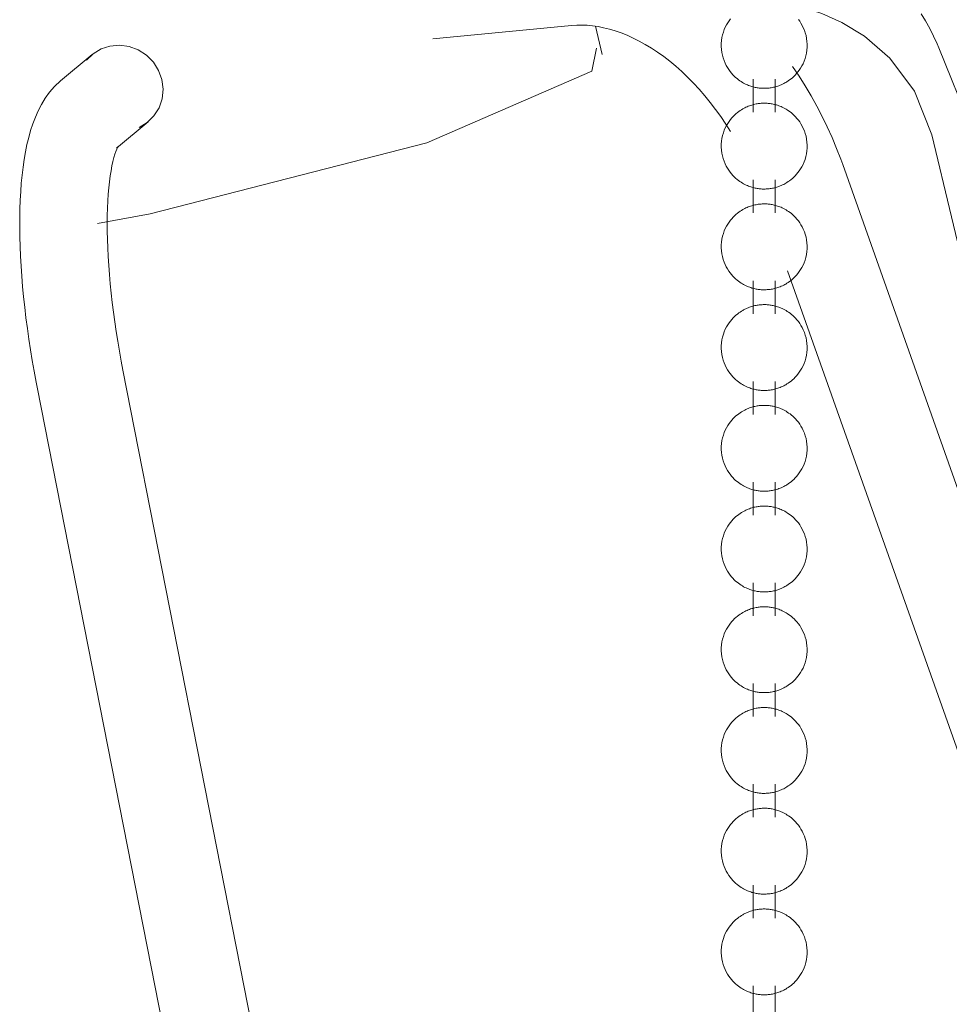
# Model space of a CAD drawing. Header units: millimetres. Extents: x 5724 to 11786, y -2894 to 7544.
# Tile 25 of 46: x 8187 to 8217, y -2737 to -2706. Entities that reach past the tile are written whole.
import ezdxf

# ---------------------------------------------------------------- set-up
doc = ezdxf.new("R2010")
doc.units = ezdxf.units.MM
doc.layers.add('E-LITE-EQPM', color=7, linetype='Continuous', lineweight=20)

# ---------------------------------------------------------------- blocks, each defined once
blk = doc.blocks.new('33711-11 - 33711-11 YAKARTA LED Old gold ceiling fan-533504-00 Isometrico PDF')
at = {"layer": 'E-LITE-EQPM', "color": 251, "lineweight": 9, "true_color": 0x636466}
for p, q in [((2427.488, -2706.181), (2431.929, -2705.758)), ((2432.904, -2706.688), (2432.688, -2705.781)), ((2443.673, -2706.472), (2462.943, -2754.222)), ((2416.587, -2706.687), (2415.574, -2707.529)), ((2437.737, -2707.479), (2437.737, -2708.534)), ((2438.442, -2708.534), (2438.442, -2707.479)), ((2417.363, -2709.682), (2418.377, -2708.84)), ((2450.063, -2736.915), (2443.454, -2709.259)), ((2458.054, -2759.47), (2440.601, -2710.21)), ((2437.737, -2710.703), (2437.737, -2711.758)), ((2438.442, -2711.758), (2438.442, -2710.703)), ((2418.438, -2711.785), (2416.752, -2712.1)), ((2438.836, -2713.612), (2455.415, -2760.406)), ((2437.737, -2713.927), (2437.737, -2714.982)), ((2438.442, -2714.982), (2438.442, -2713.927)), ((2427.654, -2768.096), (2417.572, -2716.795)), ((2437.737, -2717.151), (2437.737, -2718.206)), ((2438.442, -2718.206), (2438.442, -2717.151)), ((2414.825, -2717.335), (2424.906, -2768.636)), ((2437.737, -2720.375), (2437.737, -2721.43)), ((2438.442, -2721.43), (2438.442, -2720.375)), ((2437.737, -2723.599), (2437.737, -2724.653)), ((2438.442, -2724.653), (2438.442, -2723.599)), ((2437.737, -2726.822), (2437.737, -2727.877)), ((2438.442, -2727.877), (2438.442, -2726.822)), ((2437.737, -2730.046), (2437.737, -2731.101)), ((2438.442, -2731.101), (2438.442, -2730.046)), ((2437.737, -2733.27), (2437.737, -2734.325)), ((2438.442, -2734.325), (2438.442, -2733.27)), ((2437.737, -2736.494), (2437.737, -2737.549)), ((2438.442, -2737.549), (2438.442, -2736.494))]:
    blk.add_line(p, q, dxfattribs=at)
for points in [[(2443.115, -2705.38, 0), (2443.255, -2705.614, 0), (2443.387, -2705.854, 0), (2443.509, -2706.099, 0), (2443.622, -2706.35, 0), (2443.673, -2706.472, 0)], [(2437.009, -2705.546, 0), (2436.965, -2705.605, 0), (2436.923, -2705.668, 0), (2436.884, -2705.736, 0), (2436.846, -2705.809, 0), (2436.813, -2705.888, 0), (2436.783, -2705.97, 0), (2436.758, -2706.057, 0), (2436.738, -2706.147, 0), (2436.724, -2706.24, 0), (2436.717, -2706.334, 0), (2436.716, -2706.43, 0), (2436.722, -2706.524, 0), (2436.734, -2706.618, 0), (2436.752, -2706.709, 0), (2436.775, -2706.796, 0), (2436.804, -2706.88, 0), (2436.837, -2706.96, 0), (2436.873, -2707.034, 0), (2436.912, -2707.104, 0), (2436.954, -2707.168, 0), (2436.997, -2707.228, 0), (2437.041, -2707.283, 0), (2437.085, -2707.333, 0), (2437.13, -2707.379, 0), (2437.175, -2707.42, 0), (2437.22, -2707.458, 0), (2437.264, -2707.493, 0), (2437.307, -2707.524, 0), (2437.35, -2707.553, 0), (2437.391, -2707.578, 0), (2437.432, -2707.602, 0), (2437.473, -2707.623, 0), (2437.512, -2707.642, 0), (2437.551, -2707.659, 0), (2437.588, -2707.674, 0), (2437.625, -2707.688, 0), (2437.662, -2707.701, 0), (2437.697, -2707.712, 0), (2437.733, -2707.722, 0), (2437.767, -2707.731, 0), (2437.801, -2707.738, 0), (2437.835, -2707.745, 0), (2437.868, -2707.751, 0), (2437.901, -2707.756, 0), (2437.933, -2707.76, 0), (2437.965, -2707.763, 0), (2437.997, -2707.766, 0), (2438.029, -2707.768, 0), (2438.061, -2707.769, 0), (2438.093, -2707.769, 0), (2438.124, -2707.769, 0), (2438.156, -2707.767, 0), (2438.188, -2707.765, 0), (2438.22, -2707.763, 0), (2438.252, -2707.759, 0), (2438.285, -2707.755, 0), (2438.318, -2707.75, 0), (2438.351, -2707.744, 0), (2438.385, -2707.737, 0), (2438.419, -2707.729, 0), (2438.453, -2707.72, 0), (2438.489, -2707.71, 0), (2438.524, -2707.698, 0), (2438.561, -2707.686, 0), (2438.598, -2707.672, 0), (2438.636, -2707.656, 0), (2438.675, -2707.638, 0), (2438.714, -2707.619, 0), (2438.755, -2707.597, 0), (2438.777, -2707.585, 0)], [(2438.777, -2707.585, 0), (2438.818, -2707.56, 0), (2438.861, -2707.532, 0), (2438.904, -2707.502, 0), (2438.948, -2707.468, 0), (2438.992, -2707.431, 0), (2439.037, -2707.39, 0), (2439.082, -2707.346, 0), (2439.127, -2707.297, 0), (2439.171, -2707.243, 0), (2439.214, -2707.185, 0), (2439.256, -2707.122, 0), (2439.296, -2707.053, 0), (2439.333, -2706.98, 0), (2439.367, -2706.902, 0), (2439.397, -2706.819, 0), (2439.422, -2706.733, 0), (2439.441, -2706.642, 0), (2439.455, -2706.55, 0), (2439.463, -2706.455, 0), (2439.463, -2706.36, 0), (2439.458, -2706.265, 0), (2439.446, -2706.172, 0), (2439.428, -2706.081, 0), (2439.404, -2705.993, 0), (2439.375, -2705.909, 0), (2439.342, -2705.83, 0), (2439.306, -2705.756, 0), (2439.267, -2705.686, 0), (2439.226, -2705.621, 0), (2439.183, -2705.562, 0)], [(2443.454, -2709.259, 0), (2442.902, -2707.861, 0), (2442.113, -2706.803, 0), (2441.302, -2706.103, 0), (2440.57, -2705.661, 0), (2439.931, -2705.378, 0), (2439.37, -2705.193, 0), (2438.862, -2705.066, 0), (2438.391, -2704.978, 0)], [(2431.929, -2705.758, 0), (2432.09, -2705.747, 0), (2432.255, -2705.745, 0), (2432.424, -2705.751, 0), (2432.596, -2705.768, 0), (2432.773, -2705.793, 0), (2432.953, -2705.829, 0), (2433.136, -2705.874, 0), (2433.323, -2705.929, 0), (2433.512, -2705.995, 0), (2433.703, -2706.072, 0), (2433.896, -2706.159, 0), (2434.091, -2706.256, 0), (2434.286, -2706.365, 0), (2434.482, -2706.483, 0), (2434.678, -2706.613, 0), (2434.874, -2706.753, 0), (2435.068, -2706.903, 0), (2435.261, -2707.063, 0), (2435.453, -2707.233, 0), (2435.641, -2707.412, 0), (2435.827, -2707.601, 0), (2436.01, -2707.799, 0), (2436.189, -2708.005, 0), (2436.364, -2708.22, 0), (2436.534, -2708.443, 0), (2436.7, -2708.673, 0), (2436.86, -2708.911, 0), (2437.014, -2709.155, 0)], [(2416.408, -2706.87, 0), (2416.616, -2706.663, 0), (2416.87, -2706.51, 0), (2417.156, -2706.418, 0)], [(2417.156, -2706.418, 0), (2417.459, -2706.392, 0), (2417.766, -2706.434, 0), (2418.059, -2706.542, 0), (2418.323, -2706.71, 0), (2418.546, -2706.932, 0), (2418.714, -2707.195, 0), (2418.82, -2707.488, 0)], [(2432.724, -2706.484, 0), (2432.579, -2707.223, 0), (2427.29, -2709.512, 0), (2418.438, -2711.785, 0)], [(2438.998, -2707.074, 0), (2439.204, -2707.379, 0), (2439.401, -2707.691, 0), (2439.591, -2708.01, 0), (2439.772, -2708.336, 0), (2439.944, -2708.667, 0), (2440.107, -2709.003, 0), (2440.26, -2709.344, 0), (2440.405, -2709.69, 0), (2440.539, -2710.04, 0), (2440.601, -2710.21, 0)], [(2415.574, -2707.529, 0), (2415.383, -2707.706, 0), (2415.221, -2707.893, 0), (2415.082, -2708.086, 0), (2414.962, -2708.284, 0), (2414.858, -2708.486, 0), (2414.768, -2708.692, 0), (2414.688, -2708.902, 0), (2414.618, -2709.118, 0), (2414.556, -2709.339, 0), (2414.501, -2709.567, 0), (2414.453, -2709.801, 0), (2414.411, -2710.042, 0), (2414.375, -2710.29, 0), (2414.345, -2710.545, 0), (2414.319, -2710.807, 0), (2414.299, -2711.076, 0), (2414.284, -2711.353, 0), (2414.274, -2711.636, 0), (2414.268, -2711.925, 0), (2414.268, -2712.221, 0), (2414.272, -2712.523, 0), (2414.281, -2712.83, 0), (2414.294, -2713.143, 0), (2414.312, -2713.461, 0), (2414.334, -2713.784, 0), (2414.361, -2714.111, 0), (2414.392, -2714.441, 0), (2414.428, -2714.775, 0), (2414.468, -2715.112, 0), (2414.512, -2715.452, 0), (2414.56, -2715.793, 0), (2414.612, -2716.136, 0), (2414.669, -2716.48, 0), (2414.729, -2716.824, 0), (2414.793, -2717.169, 0), (2414.825, -2717.335, 0)], [(2418.82, -2707.488, 0), (2418.858, -2707.795, 0), (2418.826, -2708.102, 0), (2418.725, -2708.392, 0), (2418.563, -2708.651, 0), (2418.346, -2708.864, 0), (2418.088, -2709.022, 0)], [(2438.777, -2710.809, 0), (2438.818, -2710.784, 0), (2438.861, -2710.756, 0), (2438.904, -2710.726, 0), (2438.948, -2710.692, 0), (2438.992, -2710.655, 0), (2439.037, -2710.614, 0), (2439.082, -2710.57, 0), (2439.127, -2710.521, 0), (2439.171, -2710.467, 0), (2439.214, -2710.409, 0), (2439.256, -2710.345, 0), (2439.296, -2710.277, 0), (2439.333, -2710.204, 0), (2439.367, -2710.126, 0), (2439.397, -2710.043, 0), (2439.422, -2709.956, 0), (2439.441, -2709.866, 0), (2439.455, -2709.774, 0), (2439.463, -2709.679, 0), (2439.463, -2709.584, 0), (2439.458, -2709.489, 0), (2439.446, -2709.396, 0), (2439.428, -2709.305, 0), (2439.404, -2709.217, 0), (2439.375, -2709.133, 0), (2439.342, -2709.054, 0), (2439.306, -2708.979, 0), (2439.267, -2708.91, 0), (2439.226, -2708.845, 0), (2439.183, -2708.786, 0), (2439.139, -2708.731, 0), (2439.094, -2708.681, 0), (2439.049, -2708.635, 0), (2439.004, -2708.593, 0), (2438.96, -2708.555, 0), (2438.916, -2708.52, 0), (2438.872, -2708.489, 0), (2438.83, -2708.461, 0), (2438.788, -2708.435, 0), (2438.747, -2708.412, 0), (2438.707, -2708.391, 0), (2438.667, -2708.372, 0), (2438.629, -2708.355, 0), (2438.591, -2708.339, 0), (2438.554, -2708.325, 0), (2438.518, -2708.313, 0), (2438.482, -2708.302, 0), (2438.447, -2708.292, 0), (2438.412, -2708.283, 0), (2438.378, -2708.275, 0), (2438.345, -2708.268, 0), (2438.312, -2708.263, 0), (2438.279, -2708.258, 0), (2438.246, -2708.253, 0), (2438.214, -2708.25, 0), (2438.182, -2708.248, 0), (2438.15, -2708.246, 0), (2438.118, -2708.245, 0), (2438.087, -2708.244, 0), (2438.055, -2708.245, 0), (2438.023, -2708.246, 0), (2437.991, -2708.248, 0), (2437.959, -2708.251, 0), (2437.927, -2708.254, 0), (2437.894, -2708.258, 0), (2437.861, -2708.264, 0), (2437.828, -2708.27, 0), (2437.795, -2708.277, 0), (2437.761, -2708.284, 0), (2437.726, -2708.293, 0), (2437.691, -2708.304, 0), (2437.655, -2708.315, 0), (2437.618, -2708.328, 0), (2437.581, -2708.342, 0), (2437.543, -2708.358, 0), (2437.505, -2708.375, 0), (2437.465, -2708.395, 0), (2437.425, -2708.416, 0), (2437.403, -2708.429, 0)], [(2437.403, -2708.429, 0), (2437.361, -2708.454, 0), (2437.319, -2708.481, 0), (2437.275, -2708.512, 0), (2437.232, -2708.545, 0), (2437.187, -2708.582, 0), (2437.142, -2708.623, 0), (2437.098, -2708.668, 0), (2437.053, -2708.717, 0), (2437.009, -2708.77, 0), (2436.965, -2708.829, 0), (2436.923, -2708.892, 0), (2436.884, -2708.96, 0), (2436.846, -2709.033, 0), (2436.813, -2709.111, 0), (2436.783, -2709.194, 0), (2436.758, -2709.281, 0), (2436.738, -2709.371, 0), (2436.724, -2709.464, 0), (2436.717, -2709.558, 0), (2436.716, -2709.653, 0), (2436.722, -2709.748, 0), (2436.734, -2709.842, 0), (2436.752, -2709.932, 0), (2436.775, -2710.02, 0), (2436.804, -2710.104, 0), (2436.837, -2710.183, 0), (2436.873, -2710.258, 0), (2436.912, -2710.328, 0), (2436.954, -2710.392, 0), (2436.997, -2710.452, 0), (2437.041, -2710.507, 0), (2437.085, -2710.557, 0), (2437.13, -2710.603, 0), (2437.175, -2710.644, 0), (2437.22, -2710.682, 0), (2437.264, -2710.717, 0), (2437.307, -2710.748, 0), (2437.35, -2710.777, 0), (2437.391, -2710.802, 0), (2437.432, -2710.826, 0), (2437.473, -2710.847, 0), (2437.512, -2710.866, 0), (2437.551, -2710.883, 0), (2437.588, -2710.898, 0), (2437.625, -2710.912, 0), (2437.662, -2710.925, 0), (2437.697, -2710.936, 0), (2437.733, -2710.946, 0), (2437.767, -2710.954, 0), (2437.801, -2710.962, 0), (2437.835, -2710.969, 0), (2437.868, -2710.975, 0), (2437.901, -2710.98, 0), (2437.933, -2710.984, 0), (2437.965, -2710.987, 0), (2437.997, -2710.99, 0), (2438.029, -2710.992, 0), (2438.061, -2710.993, 0), (2438.093, -2710.993, 0), (2438.124, -2710.992, 0), (2438.156, -2710.991, 0), (2438.188, -2710.989, 0), (2438.22, -2710.987, 0), (2438.252, -2710.983, 0), (2438.285, -2710.979, 0), (2438.318, -2710.974, 0), (2438.351, -2710.968, 0), (2438.385, -2710.961, 0), (2438.419, -2710.953, 0), (2438.453, -2710.944, 0), (2438.489, -2710.934, 0), (2438.524, -2710.922, 0), (2438.561, -2710.91, 0), (2438.598, -2710.895, 0), (2438.636, -2710.88, 0), (2438.675, -2710.862, 0), (2438.714, -2710.843, 0), (2438.755, -2710.821, 0), (2438.777, -2710.809, 0)], [(2417.422, -2709.624, 0), (2417.415, -2709.634, 0), (2417.398, -2709.665, 0), (2417.374, -2709.717, 0), (2417.345, -2709.788, 0), (2417.314, -2709.878, 0), (2417.281, -2709.986, 0), (2417.249, -2710.11, 0), (2417.218, -2710.251, 0), (2417.189, -2710.406, 0), (2417.163, -2710.575, 0), (2417.139, -2710.757, 0), (2417.118, -2710.951, 0), (2417.1, -2711.158, 0), (2417.086, -2711.375, 0), (2417.076, -2711.603, 0), (2417.07, -2711.84, 0), (2417.068, -2712.087, 0), (2417.069, -2712.343, 0), (2417.075, -2712.606, 0), (2417.085, -2712.877, 0), (2417.098, -2713.154, 0), (2417.116, -2713.438, 0), (2417.139, -2713.728, 0), (2417.165, -2714.023, 0), (2417.195, -2714.322, 0), (2417.229, -2714.625, 0), (2417.267, -2714.932, 0), (2417.31, -2715.241, 0), (2417.355, -2715.553, 0), (2417.405, -2715.867, 0), (2417.459, -2716.182, 0), (2417.515, -2716.497, 0), (2417.572, -2716.795, 0)], [(2438.777, -2714.033, 0), (2438.818, -2714.008, 0), (2438.861, -2713.98, 0), (2438.904, -2713.949, 0), (2438.948, -2713.916, 0), (2438.992, -2713.879, 0), (2439.037, -2713.838, 0), (2439.082, -2713.793, 0), (2439.127, -2713.744, 0), (2439.171, -2713.691, 0), (2439.214, -2713.633, 0), (2439.256, -2713.569, 0), (2439.296, -2713.501, 0), (2439.333, -2713.428, 0), (2439.367, -2713.35, 0), (2439.397, -2713.267, 0), (2439.422, -2713.18, 0), (2439.441, -2713.09, 0), (2439.455, -2712.997, 0), (2439.463, -2712.903, 0), (2439.463, -2712.808, 0), (2439.458, -2712.713, 0), (2439.446, -2712.62, 0), (2439.428, -2712.529, 0), (2439.404, -2712.441, 0), (2439.375, -2712.357, 0), (2439.342, -2712.278, 0), (2439.306, -2712.203, 0), (2439.267, -2712.134, 0), (2439.226, -2712.069, 0), (2439.183, -2712.009, 0), (2439.139, -2711.955, 0), (2439.094, -2711.904, 0), (2439.049, -2711.859, 0), (2439.004, -2711.817, 0), (2438.96, -2711.779, 0), (2438.916, -2711.744, 0), (2438.872, -2711.713, 0), (2438.83, -2711.685, 0), (2438.788, -2711.659, 0), (2438.747, -2711.636, 0), (2438.707, -2711.615, 0), (2438.667, -2711.596, 0), (2438.629, -2711.578, 0), (2438.591, -2711.563, 0), (2438.554, -2711.549, 0), (2438.518, -2711.537, 0), (2438.482, -2711.525, 0), (2438.447, -2711.516, 0), (2438.412, -2711.507, 0), (2438.378, -2711.499, 0), (2438.345, -2711.492, 0), (2438.312, -2711.486, 0), (2438.279, -2711.481, 0), (2438.246, -2711.477, 0), (2438.214, -2711.474, 0), (2438.182, -2711.471, 0), (2438.15, -2711.47, 0), (2438.118, -2711.469, 0), (2438.087, -2711.468, 0), (2438.055, -2711.469, 0), (2438.023, -2711.47, 0), (2437.991, -2711.472, 0), (2437.959, -2711.475, 0), (2437.927, -2711.478, 0), (2437.894, -2711.482, 0), (2437.861, -2711.487, 0), (2437.828, -2711.493, 0), (2437.795, -2711.5, 0), (2437.761, -2711.508, 0), (2437.726, -2711.517, 0), (2437.691, -2711.527, 0), (2437.655, -2711.539, 0), (2437.618, -2711.552, 0), (2437.581, -2711.566, 0), (2437.543, -2711.582, 0), (2437.505, -2711.599, 0), (2437.465, -2711.618, 0), (2437.425, -2711.64, 0), (2437.403, -2711.652, 0)], [(2437.403, -2711.652, 0), (2437.361, -2711.677, 0), (2437.319, -2711.705, 0), (2437.275, -2711.736, 0), (2437.232, -2711.769, 0), (2437.187, -2711.806, 0), (2437.142, -2711.847, 0), (2437.098, -2711.892, 0), (2437.053, -2711.941, 0), (2437.009, -2711.994, 0), (2436.965, -2712.052, 0), (2436.923, -2712.116, 0), (2436.884, -2712.184, 0), (2436.846, -2712.257, 0), (2436.813, -2712.335, 0), (2436.783, -2712.418, 0), (2436.758, -2712.505, 0), (2436.738, -2712.595, 0), (2436.724, -2712.688, 0), (2436.717, -2712.782, 0), (2436.716, -2712.877, 0), (2436.722, -2712.972, 0), (2436.734, -2713.065, 0), (2436.752, -2713.156, 0), (2436.775, -2713.244, 0), (2436.804, -2713.328, 0), (2436.837, -2713.407, 0), (2436.873, -2713.482, 0), (2436.912, -2713.551, 0), (2436.954, -2713.616, 0), (2436.997, -2713.676, 0), (2437.041, -2713.73, 0), (2437.085, -2713.781, 0), (2437.13, -2713.826, 0), (2437.175, -2713.868, 0), (2437.22, -2713.906, 0), (2437.264, -2713.941, 0), (2437.307, -2713.972, 0), (2437.35, -2714, 0), (2437.391, -2714.026, 0), (2437.432, -2714.049, 0), (2437.473, -2714.07, 0), (2437.512, -2714.089, 0), (2437.551, -2714.107, 0), (2437.588, -2714.122, 0), (2437.625, -2714.136, 0), (2437.662, -2714.148, 0), (2437.697, -2714.16, 0), (2437.733, -2714.169, 0), (2437.767, -2714.178, 0), (2437.801, -2714.186, 0), (2437.835, -2714.193, 0), (2437.868, -2714.199, 0), (2437.901, -2714.204, 0), (2437.933, -2714.208, 0), (2437.965, -2714.211, 0), (2437.997, -2714.214, 0), (2438.029, -2714.215, 0), (2438.061, -2714.216, 0), (2438.093, -2714.217, 0), (2438.124, -2714.216, 0), (2438.156, -2714.215, 0), (2438.188, -2714.213, 0), (2438.22, -2714.21, 0), (2438.252, -2714.207, 0), (2438.285, -2714.203, 0), (2438.318, -2714.198, 0), (2438.351, -2714.192, 0), (2438.385, -2714.185, 0), (2438.419, -2714.177, 0), (2438.453, -2714.168, 0), (2438.489, -2714.158, 0), (2438.524, -2714.146, 0), (2438.561, -2714.133, 0), (2438.598, -2714.119, 0), (2438.636, -2714.103, 0), (2438.675, -2714.086, 0), (2438.714, -2714.067, 0), (2438.755, -2714.045, 0), (2438.777, -2714.033, 0)], [(2437.403, -2714.876, 0), (2437.361, -2714.901, 0), (2437.319, -2714.929, 0), (2437.275, -2714.959, 0), (2437.232, -2714.993, 0), (2437.187, -2715.03, 0), (2437.142, -2715.071, 0), (2437.098, -2715.116, 0), (2437.053, -2715.164, 0), (2437.009, -2715.218, 0), (2436.965, -2715.276, 0), (2436.923, -2715.34, 0), (2436.884, -2715.408, 0), (2436.846, -2715.481, 0), (2436.813, -2715.559, 0), (2436.783, -2715.642, 0), (2436.758, -2715.729, 0), (2436.738, -2715.819, 0), (2436.724, -2715.911, 0), (2436.717, -2716.006, 0), (2436.716, -2716.101, 0), (2436.722, -2716.196, 0), (2436.734, -2716.289, 0), (2436.752, -2716.38, 0), (2436.775, -2716.468, 0), (2436.804, -2716.552, 0), (2436.837, -2716.631, 0), (2436.873, -2716.706, 0), (2436.912, -2716.775, 0), (2436.954, -2716.84, 0), (2436.997, -2716.899, 0), (2437.041, -2716.954, 0), (2437.085, -2717.004, 0), (2437.13, -2717.05, 0), (2437.175, -2717.092, 0), (2437.22, -2717.13, 0), (2437.264, -2717.165, 0), (2437.307, -2717.196, 0), (2437.35, -2717.224, 0), (2437.391, -2717.25, 0), (2437.432, -2717.273, 0), (2437.473, -2717.294, 0), (2437.512, -2717.313, 0), (2437.551, -2717.33, 0), (2437.588, -2717.346, 0), (2437.625, -2717.36, 0), (2437.662, -2717.372, 0), (2437.697, -2717.383, 0), (2437.733, -2717.393, 0), (2437.767, -2717.402, 0), (2437.801, -2717.41, 0), (2437.835, -2717.417, 0), (2437.868, -2717.423, 0), (2437.901, -2717.427, 0), (2437.933, -2717.432, 0), (2437.965, -2717.435, 0), (2437.997, -2717.437, 0), (2438.029, -2717.439, 0), (2438.061, -2717.44, 0), (2438.093, -2717.441, 0), (2438.124, -2717.44, 0), (2438.156, -2717.439, 0), (2438.188, -2717.437, 0), (2438.22, -2717.434, 0), (2438.252, -2717.431, 0), (2438.285, -2717.427, 0), (2438.318, -2717.421, 0), (2438.351, -2717.415, 0), (2438.385, -2717.408, 0), (2438.419, -2717.401, 0), (2438.453, -2717.392, 0), (2438.489, -2717.381, 0), (2438.524, -2717.37, 0), (2438.561, -2717.357, 0), (2438.598, -2717.343, 0), (2438.636, -2717.327, 0), (2438.675, -2717.31, 0), (2438.714, -2717.29, 0), (2438.755, -2717.269, 0), (2438.777, -2717.256, 0)], [(2438.777, -2717.256, 0), (2438.818, -2717.231, 0), (2438.861, -2717.204, 0), (2438.904, -2717.173, 0), (2438.948, -2717.14, 0), (2438.992, -2717.103, 0), (2439.037, -2717.062, 0), (2439.082, -2717.017, 0), (2439.127, -2716.968, 0), (2439.171, -2716.915, 0), (2439.214, -2716.856, 0), (2439.256, -2716.793, 0), (2439.296, -2716.725, 0), (2439.333, -2716.652, 0), (2439.367, -2716.574, 0), (2439.397, -2716.491, 0), (2439.422, -2716.404, 0), (2439.441, -2716.314, 0), (2439.455, -2716.221, 0), (2439.463, -2716.127, 0), (2439.463, -2716.032, 0), (2439.458, -2715.937, 0), (2439.446, -2715.843, 0), (2439.428, -2715.753, 0), (2439.404, -2715.665, 0), (2439.375, -2715.581, 0), (2439.342, -2715.502, 0), (2439.306, -2715.427, 0), (2439.267, -2715.357, 0), (2439.226, -2715.293, 0), (2439.183, -2715.233, 0), (2439.139, -2715.178, 0), (2439.094, -2715.128, 0), (2439.049, -2715.082, 0), (2439.004, -2715.041, 0), (2438.96, -2715.003, 0), (2438.916, -2714.968, 0), (2438.872, -2714.937, 0), (2438.83, -2714.908, 0), (2438.788, -2714.883, 0), (2438.747, -2714.86, 0), (2438.707, -2714.838, 0), (2438.667, -2714.819, 0), (2438.629, -2714.802, 0), (2438.591, -2714.787, 0), (2438.554, -2714.773, 0), (2438.518, -2714.76, 0), (2438.482, -2714.749, 0), (2438.447, -2714.739, 0), (2438.412, -2714.731, 0), (2438.378, -2714.723, 0), (2438.345, -2714.716, 0), (2438.312, -2714.71, 0), (2438.279, -2714.705, 0), (2438.246, -2714.701, 0), (2438.214, -2714.698, 0), (2438.182, -2714.695, 0), (2438.15, -2714.693, 0), (2438.118, -2714.692, 0), (2438.087, -2714.692, 0), (2438.055, -2714.693, 0), (2438.023, -2714.694, 0), (2437.991, -2714.696, 0), (2437.959, -2714.698, 0), (2437.927, -2714.702, 0), (2437.894, -2714.706, 0), (2437.861, -2714.711, 0), (2437.828, -2714.717, 0), (2437.795, -2714.724, 0), (2437.761, -2714.732, 0), (2437.726, -2714.741, 0), (2437.691, -2714.751, 0), (2437.655, -2714.763, 0), (2437.618, -2714.775, 0), (2437.581, -2714.79, 0), (2437.543, -2714.805, 0), (2437.505, -2714.823, 0), (2437.465, -2714.842, 0), (2437.425, -2714.864, 0), (2437.403, -2714.876, 0)], [(2437.403, -2718.1, 0), (2437.361, -2718.125, 0), (2437.319, -2718.153, 0), (2437.275, -2718.183, 0), (2437.232, -2718.217, 0), (2437.187, -2718.254, 0), (2437.142, -2718.295, 0), (2437.098, -2718.339, 0), (2437.053, -2718.388, 0), (2437.009, -2718.442, 0), (2436.965, -2718.5, 0), (2436.923, -2718.563, 0), (2436.884, -2718.632, 0), (2436.846, -2718.705, 0), (2436.813, -2718.783, 0), (2436.783, -2718.866, 0), (2436.758, -2718.952, 0), (2436.738, -2719.043, 0), (2436.724, -2719.135, 0), (2436.717, -2719.23, 0), (2436.716, -2719.325, 0), (2436.722, -2719.42, 0), (2436.734, -2719.513, 0), (2436.752, -2719.604, 0), (2436.775, -2719.692, 0), (2436.804, -2719.776, 0), (2436.837, -2719.855, 0), (2436.873, -2719.929, 0), (2436.912, -2719.999, 0), (2436.954, -2720.064, 0), (2436.997, -2720.123, 0), (2437.041, -2720.178, 0), (2437.085, -2720.228, 0), (2437.13, -2720.274, 0), (2437.175, -2720.316, 0), (2437.22, -2720.354, 0), (2437.264, -2720.388, 0), (2437.307, -2720.42, 0), (2437.35, -2720.448, 0), (2437.391, -2720.474, 0), (2437.432, -2720.497, 0), (2437.473, -2720.518, 0), (2437.512, -2720.537, 0), (2437.551, -2720.554, 0), (2437.588, -2720.57, 0), (2437.625, -2720.584, 0), (2437.662, -2720.596, 0), (2437.697, -2720.607, 0), (2437.733, -2720.617, 0), (2437.767, -2720.626, 0), (2437.801, -2720.634, 0), (2437.835, -2720.641, 0), (2437.868, -2720.646, 0), (2437.901, -2720.651, 0), (2437.933, -2720.655, 0), (2437.965, -2720.659, 0), (2437.997, -2720.661, 0), (2438.029, -2720.663, 0), (2438.061, -2720.664, 0), (2438.093, -2720.664, 0), (2438.124, -2720.664, 0), (2438.156, -2720.663, 0), (2438.188, -2720.661, 0), (2438.22, -2720.658, 0), (2438.252, -2720.655, 0), (2438.285, -2720.65, 0), (2438.318, -2720.645, 0), (2438.351, -2720.639, 0), (2438.385, -2720.632, 0), (2438.419, -2720.624, 0), (2438.453, -2720.615, 0), (2438.489, -2720.605, 0), (2438.524, -2720.594, 0), (2438.561, -2720.581, 0), (2438.598, -2720.567, 0), (2438.636, -2720.551, 0), (2438.675, -2720.534, 0), (2438.714, -2720.514, 0), (2438.755, -2720.493, 0), (2438.777, -2720.48, 0)], [(2438.777, -2720.48, 0), (2438.818, -2720.455, 0), (2438.861, -2720.428, 0), (2438.904, -2720.397, 0), (2438.948, -2720.363, 0), (2438.992, -2720.326, 0), (2439.037, -2720.286, 0), (2439.082, -2720.241, 0), (2439.127, -2720.192, 0), (2439.171, -2720.139, 0), (2439.214, -2720.08, 0), (2439.256, -2720.017, 0), (2439.296, -2719.949, 0), (2439.333, -2719.876, 0), (2439.367, -2719.797, 0), (2439.397, -2719.715, 0), (2439.422, -2719.628, 0), (2439.441, -2719.538, 0), (2439.455, -2719.445, 0), (2439.463, -2719.351, 0), (2439.463, -2719.255, 0), (2439.458, -2719.161, 0), (2439.446, -2719.067, 0), (2439.428, -2718.976, 0), (2439.404, -2718.889, 0), (2439.375, -2718.805, 0), (2439.342, -2718.725, 0), (2439.306, -2718.651, 0), (2439.267, -2718.581, 0), (2439.226, -2718.517, 0), (2439.183, -2718.457, 0), (2439.139, -2718.402, 0), (2439.094, -2718.352, 0), (2439.049, -2718.306, 0), (2439.004, -2718.265, 0), (2438.96, -2718.227, 0), (2438.916, -2718.192, 0), (2438.872, -2718.161, 0), (2438.83, -2718.132, 0), (2438.788, -2718.107, 0), (2438.747, -2718.083, 0), (2438.707, -2718.062, 0), (2438.667, -2718.043, 0), (2438.629, -2718.026, 0), (2438.591, -2718.011, 0), (2438.554, -2717.997, 0), (2438.518, -2717.984, 0), (2438.482, -2717.973, 0), (2438.447, -2717.963, 0), (2438.412, -2717.954, 0), (2438.378, -2717.947, 0), (2438.345, -2717.94, 0), (2438.312, -2717.934, 0), (2438.279, -2717.929, 0), (2438.246, -2717.925, 0), (2438.214, -2717.922, 0), (2438.182, -2717.919, 0), (2438.15, -2717.917, 0), (2438.118, -2717.916, 0), (2438.087, -2717.916, 0), (2438.055, -2717.916, 0), (2438.023, -2717.918, 0), (2437.991, -2717.92, 0), (2437.959, -2717.922, 0), (2437.927, -2717.926, 0), (2437.894, -2717.93, 0), (2437.861, -2717.935, 0), (2437.828, -2717.941, 0), (2437.795, -2717.948, 0), (2437.761, -2717.956, 0), (2437.726, -2717.965, 0), (2437.691, -2717.975, 0), (2437.655, -2717.987, 0), (2437.618, -2717.999, 0), (2437.581, -2718.014, 0), (2437.543, -2718.029, 0), (2437.505, -2718.047, 0), (2437.465, -2718.066, 0), (2437.425, -2718.088, 0), (2437.403, -2718.1, 0)], [(2438.777, -2723.704, 0), (2438.818, -2723.679, 0), (2438.861, -2723.651, 0), (2438.904, -2723.621, 0), (2438.948, -2723.587, 0), (2438.992, -2723.55, 0), (2439.037, -2723.51, 0), (2439.082, -2723.465, 0), (2439.127, -2723.416, 0), (2439.171, -2723.362, 0), (2439.214, -2723.304, 0), (2439.256, -2723.241, 0), (2439.296, -2723.173, 0), (2439.333, -2723.099, 0), (2439.367, -2723.021, 0), (2439.397, -2722.939, 0), (2439.422, -2722.852, 0), (2439.441, -2722.762, 0), (2439.455, -2722.669, 0), (2439.463, -2722.574, 0), (2439.463, -2722.479, 0), (2439.458, -2722.385, 0), (2439.446, -2722.291, 0), (2439.428, -2722.2, 0), (2439.404, -2722.113, 0), (2439.375, -2722.029, 0), (2439.342, -2721.949, 0), (2439.306, -2721.875, 0), (2439.267, -2721.805, 0), (2439.226, -2721.741, 0), (2439.183, -2721.681, 0), (2439.139, -2721.626, 0), (2439.094, -2721.576, 0), (2439.049, -2721.53, 0), (2439.004, -2721.488, 0), (2438.96, -2721.45, 0), (2438.916, -2721.416, 0), (2438.872, -2721.385, 0), (2438.83, -2721.356, 0), (2438.788, -2721.33, 0), (2438.747, -2721.307, 0), (2438.707, -2721.286, 0), (2438.667, -2721.267, 0), (2438.629, -2721.25, 0), (2438.591, -2721.235, 0), (2438.554, -2721.221, 0), (2438.518, -2721.208, 0), (2438.482, -2721.197, 0), (2438.447, -2721.187, 0), (2438.412, -2721.178, 0), (2438.378, -2721.17, 0), (2438.345, -2721.164, 0), (2438.312, -2721.158, 0), (2438.279, -2721.153, 0), (2438.246, -2721.149, 0), (2438.214, -2721.145, 0), (2438.182, -2721.143, 0), (2438.15, -2721.141, 0), (2438.118, -2721.14, 0), (2438.087, -2721.14, 0), (2438.055, -2721.14, 0), (2438.023, -2721.141, 0), (2437.991, -2721.143, 0), (2437.959, -2721.146, 0), (2437.927, -2721.15, 0), (2437.894, -2721.154, 0), (2437.861, -2721.159, 0), (2437.828, -2721.165, 0), (2437.795, -2721.172, 0), (2437.761, -2721.18, 0), (2437.726, -2721.189, 0), (2437.691, -2721.199, 0), (2437.655, -2721.21, 0), (2437.618, -2721.223, 0), (2437.581, -2721.237, 0), (2437.543, -2721.253, 0), (2437.505, -2721.271, 0), (2437.465, -2721.29, 0), (2437.425, -2721.311, 0), (2437.403, -2721.324, 0)], [(2437.403, -2721.324, 0), (2437.361, -2721.349, 0), (2437.319, -2721.377, 0), (2437.275, -2721.407, 0), (2437.232, -2721.441, 0), (2437.187, -2721.478, 0), (2437.142, -2721.518, 0), (2437.098, -2721.563, 0), (2437.053, -2721.612, 0), (2437.009, -2721.666, 0), (2436.965, -2721.724, 0), (2436.923, -2721.787, 0), (2436.884, -2721.855, 0), (2436.846, -2721.929, 0), (2436.813, -2722.007, 0), (2436.783, -2722.089, 0), (2436.758, -2722.176, 0), (2436.738, -2722.266, 0), (2436.724, -2722.359, 0), (2436.717, -2722.454, 0), (2436.716, -2722.549, 0), (2436.722, -2722.644, 0), (2436.734, -2722.737, 0), (2436.752, -2722.828, 0), (2436.775, -2722.916, 0), (2436.804, -2722.999, 0), (2436.837, -2723.079, 0), (2436.873, -2723.153, 0), (2436.912, -2723.223, 0), (2436.954, -2723.288, 0), (2436.997, -2723.347, 0), (2437.041, -2723.402, 0), (2437.085, -2723.452, 0), (2437.13, -2723.498, 0), (2437.175, -2723.54, 0), (2437.22, -2723.578, 0), (2437.264, -2723.612, 0), (2437.307, -2723.644, 0), (2437.35, -2723.672, 0), (2437.391, -2723.698, 0), (2437.432, -2723.721, 0), (2437.473, -2723.742, 0), (2437.512, -2723.761, 0), (2437.551, -2723.778, 0), (2437.588, -2723.794, 0), (2437.625, -2723.807, 0), (2437.662, -2723.82, 0), (2437.697, -2723.831, 0), (2437.733, -2723.841, 0), (2437.767, -2723.85, 0), (2437.801, -2723.858, 0), (2437.835, -2723.864, 0), (2437.868, -2723.87, 0), (2437.901, -2723.875, 0), (2437.933, -2723.879, 0), (2437.965, -2723.883, 0), (2437.997, -2723.885, 0), (2438.029, -2723.887, 0), (2438.061, -2723.888, 0), (2438.093, -2723.888, 0), (2438.124, -2723.888, 0), (2438.156, -2723.887, 0), (2438.188, -2723.885, 0), (2438.22, -2723.882, 0), (2438.252, -2723.879, 0), (2438.285, -2723.874, 0), (2438.318, -2723.869, 0), (2438.351, -2723.863, 0), (2438.385, -2723.856, 0), (2438.419, -2723.848, 0), (2438.453, -2723.839, 0), (2438.489, -2723.829, 0), (2438.524, -2723.818, 0), (2438.561, -2723.805, 0), (2438.598, -2723.791, 0), (2438.636, -2723.775, 0), (2438.675, -2723.757, 0), (2438.714, -2723.738, 0), (2438.755, -2723.717, 0), (2438.777, -2723.704, 0)], [(2438.777, -2726.928, 0), (2438.818, -2726.903, 0), (2438.861, -2726.875, 0), (2438.904, -2726.845, 0), (2438.948, -2726.811, 0), (2438.992, -2726.774, 0), (2439.037, -2726.733, 0), (2439.082, -2726.689, 0), (2439.127, -2726.64, 0), (2439.171, -2726.586, 0), (2439.214, -2726.528, 0), (2439.256, -2726.465, 0), (2439.296, -2726.396, 0), (2439.333, -2726.323, 0), (2439.367, -2726.245, 0), (2439.397, -2726.162, 0), (2439.422, -2726.076, 0), (2439.441, -2725.986, 0), (2439.455, -2725.893, 0), (2439.463, -2725.798, 0), (2439.463, -2725.703, 0), (2439.458, -2725.608, 0), (2439.446, -2725.515, 0), (2439.428, -2725.424, 0), (2439.404, -2725.336, 0), (2439.375, -2725.253, 0), (2439.342, -2725.173, 0), (2439.306, -2725.099, 0), (2439.267, -2725.029, 0), (2439.226, -2724.964, 0), (2439.183, -2724.905, 0), (2439.139, -2724.85, 0), (2439.094, -2724.8, 0), (2439.049, -2724.754, 0), (2439.004, -2724.712, 0), (2438.96, -2724.674, 0), (2438.916, -2724.64, 0), (2438.872, -2724.608, 0), (2438.83, -2724.58, 0), (2438.788, -2724.554, 0), (2438.747, -2724.531, 0), (2438.707, -2724.51, 0), (2438.667, -2724.491, 0), (2438.629, -2724.474, 0), (2438.591, -2724.458, 0), (2438.554, -2724.444, 0), (2438.518, -2724.432, 0), (2438.482, -2724.421, 0), (2438.447, -2724.411, 0), (2438.412, -2724.402, 0), (2438.378, -2724.394, 0), (2438.345, -2724.388, 0), (2438.312, -2724.382, 0), (2438.279, -2724.377, 0), (2438.246, -2724.373, 0), (2438.214, -2724.369, 0), (2438.182, -2724.367, 0), (2438.15, -2724.365, 0), (2438.118, -2724.364, 0), (2438.087, -2724.364, 0), (2438.055, -2724.364, 0), (2438.023, -2724.365, 0), (2437.991, -2724.367, 0), (2437.959, -2724.37, 0), (2437.927, -2724.373, 0), (2437.894, -2724.378, 0), (2437.861, -2724.383, 0), (2437.828, -2724.389, 0), (2437.795, -2724.396, 0), (2437.761, -2724.404, 0), (2437.726, -2724.413, 0), (2437.691, -2724.423, 0), (2437.655, -2724.434, 0), (2437.618, -2724.447, 0), (2437.581, -2724.461, 0), (2437.543, -2724.477, 0), (2437.505, -2724.494, 0), (2437.465, -2724.514, 0), (2437.425, -2724.535, 0), (2437.403, -2724.548, 0)], [(2437.403, -2724.548, 0), (2437.361, -2724.573, 0), (2437.319, -2724.6, 0), (2437.275, -2724.631, 0), (2437.232, -2724.665, 0), (2437.187, -2724.702, 0), (2437.142, -2724.742, 0), (2437.098, -2724.787, 0), (2437.053, -2724.836, 0), (2437.009, -2724.89, 0), (2436.965, -2724.948, 0), (2436.923, -2725.011, 0), (2436.884, -2725.079, 0), (2436.846, -2725.153, 0), (2436.813, -2725.231, 0), (2436.783, -2725.313, 0), (2436.758, -2725.4, 0), (2436.738, -2725.49, 0), (2436.724, -2725.583, 0), (2436.717, -2725.677, 0), (2436.716, -2725.773, 0), (2436.722, -2725.867, 0), (2436.734, -2725.961, 0), (2436.752, -2726.052, 0), (2436.775, -2726.139, 0), (2436.804, -2726.223, 0), (2436.837, -2726.303, 0), (2436.873, -2726.377, 0), (2436.912, -2726.447, 0), (2436.954, -2726.511, 0), (2436.997, -2726.571, 0), (2437.041, -2726.626, 0), (2437.085, -2726.676, 0), (2437.13, -2726.722, 0), (2437.175, -2726.764, 0), (2437.22, -2726.802, 0), (2437.264, -2726.836, 0), (2437.307, -2726.867, 0), (2437.35, -2726.896, 0), (2437.391, -2726.921, 0), (2437.432, -2726.945, 0), (2437.473, -2726.966, 0), (2437.512, -2726.985, 0), (2437.551, -2727.002, 0), (2437.588, -2727.017, 0), (2437.625, -2727.031, 0), (2437.662, -2727.044, 0), (2437.697, -2727.055, 0), (2437.733, -2727.065, 0), (2437.767, -2727.074, 0), (2437.801, -2727.081, 0), (2437.835, -2727.088, 0), (2437.868, -2727.094, 0), (2437.901, -2727.099, 0), (2437.933, -2727.103, 0), (2437.965, -2727.106, 0), (2437.997, -2727.109, 0), (2438.029, -2727.111, 0), (2438.061, -2727.112, 0), (2438.093, -2727.112, 0), (2438.124, -2727.112, 0), (2438.156, -2727.11, 0), (2438.188, -2727.109, 0), (2438.22, -2727.106, 0), (2438.252, -2727.102, 0), (2438.285, -2727.098, 0), (2438.318, -2727.093, 0), (2438.351, -2727.087, 0), (2438.385, -2727.08, 0), (2438.419, -2727.072, 0), (2438.453, -2727.063, 0), (2438.489, -2727.053, 0), (2438.524, -2727.041, 0), (2438.561, -2727.029, 0), (2438.598, -2727.015, 0), (2438.636, -2726.999, 0), (2438.675, -2726.981, 0), (2438.714, -2726.962, 0), (2438.755, -2726.94, 0), (2438.777, -2726.928, 0)], [(2438.777, -2730.152, 0), (2438.818, -2730.127, 0), (2438.861, -2730.099, 0), (2438.904, -2730.069, 0), (2438.948, -2730.035, 0), (2438.992, -2729.998, 0), (2439.037, -2729.957, 0), (2439.082, -2729.913, 0), (2439.127, -2729.864, 0), (2439.171, -2729.81, 0), (2439.214, -2729.752, 0), (2439.256, -2729.689, 0), (2439.296, -2729.62, 0), (2439.333, -2729.547, 0), (2439.367, -2729.469, 0), (2439.397, -2729.386, 0), (2439.422, -2729.3, 0), (2439.441, -2729.209, 0), (2439.455, -2729.117, 0), (2439.463, -2729.022, 0), (2439.463, -2728.927, 0), (2439.458, -2728.832, 0), (2439.446, -2728.739, 0), (2439.428, -2728.648, 0), (2439.404, -2728.56, 0), (2439.375, -2728.476, 0), (2439.342, -2728.397, 0), (2439.306, -2728.322, 0), (2439.267, -2728.253, 0), (2439.226, -2728.188, 0), (2439.183, -2728.129, 0), (2439.139, -2728.074, 0), (2439.094, -2728.024, 0), (2439.049, -2727.978, 0), (2439.004, -2727.936, 0), (2438.96, -2727.898, 0), (2438.916, -2727.864, 0), (2438.872, -2727.832, 0), (2438.83, -2727.804, 0), (2438.788, -2727.778, 0), (2438.747, -2727.755, 0), (2438.707, -2727.734, 0), (2438.667, -2727.715, 0), (2438.629, -2727.698, 0), (2438.591, -2727.682, 0), (2438.554, -2727.668, 0), (2438.518, -2727.656, 0), (2438.482, -2727.645, 0), (2438.447, -2727.635, 0), (2438.412, -2727.626, 0), (2438.378, -2727.618, 0), (2438.345, -2727.611, 0), (2438.312, -2727.606, 0), (2438.279, -2727.601, 0), (2438.246, -2727.596, 0), (2438.214, -2727.593, 0), (2438.182, -2727.591, 0), (2438.15, -2727.589, 0), (2438.118, -2727.588, 0), (2438.087, -2727.588, 0), (2438.055, -2727.588, 0), (2438.023, -2727.589, 0), (2437.991, -2727.591, 0), (2437.959, -2727.594, 0), (2437.927, -2727.597, 0), (2437.894, -2727.601, 0), (2437.861, -2727.607, 0), (2437.828, -2727.613, 0), (2437.795, -2727.62, 0), (2437.761, -2727.628, 0), (2437.726, -2727.637, 0), (2437.691, -2727.647, 0), (2437.655, -2727.658, 0), (2437.618, -2727.671, 0), (2437.581, -2727.685, 0), (2437.543, -2727.701, 0), (2437.505, -2727.718, 0), (2437.465, -2727.738, 0), (2437.425, -2727.759, 0), (2437.403, -2727.772, 0)], [(2437.403, -2727.772, 0), (2437.361, -2727.797, 0), (2437.319, -2727.824, 0), (2437.275, -2727.855, 0), (2437.232, -2727.888, 0), (2437.187, -2727.925, 0), (2437.142, -2727.966, 0), (2437.098, -2728.011, 0), (2437.053, -2728.06, 0), (2437.009, -2728.113, 0), (2436.965, -2728.172, 0), (2436.923, -2728.235, 0), (2436.884, -2728.303, 0), (2436.846, -2728.376, 0), (2436.813, -2728.454, 0), (2436.783, -2728.537, 0), (2436.758, -2728.624, 0), (2436.738, -2728.714, 0), (2436.724, -2728.807, 0), (2436.717, -2728.901, 0), (2436.716, -2728.996, 0), (2436.722, -2729.091, 0), (2436.734, -2729.185, 0), (2436.752, -2729.276, 0), (2436.775, -2729.363, 0), (2436.804, -2729.447, 0), (2436.837, -2729.526, 0), (2436.873, -2729.601, 0), (2436.912, -2729.671, 0), (2436.954, -2729.735, 0), (2436.997, -2729.795, 0), (2437.041, -2729.85, 0), (2437.085, -2729.9, 0), (2437.13, -2729.946, 0), (2437.175, -2729.987, 0), (2437.22, -2730.025, 0), (2437.264, -2730.06, 0), (2437.307, -2730.091, 0), (2437.35, -2730.12, 0), (2437.391, -2730.145, 0), (2437.432, -2730.169, 0), (2437.473, -2730.19, 0), (2437.512, -2730.209, 0), (2437.551, -2730.226, 0), (2437.588, -2730.241, 0), (2437.625, -2730.255, 0), (2437.662, -2730.268, 0), (2437.697, -2730.279, 0), (2437.733, -2730.289, 0), (2437.767, -2730.298, 0), (2437.801, -2730.305, 0), (2437.835, -2730.312, 0), (2437.868, -2730.318, 0), (2437.901, -2730.323, 0), (2437.933, -2730.327, 0), (2437.965, -2730.33, 0), (2437.997, -2730.333, 0), (2438.029, -2730.335, 0), (2438.061, -2730.336, 0), (2438.093, -2730.336, 0), (2438.124, -2730.335, 0), (2438.156, -2730.334, 0), (2438.188, -2730.332, 0), (2438.22, -2730.33, 0), (2438.252, -2730.326, 0), (2438.285, -2730.322, 0), (2438.318, -2730.317, 0), (2438.351, -2730.311, 0), (2438.385, -2730.304, 0), (2438.419, -2730.296, 0), (2438.453, -2730.287, 0), (2438.489, -2730.277, 0), (2438.524, -2730.265, 0), (2438.561, -2730.253, 0), (2438.598, -2730.238, 0), (2438.636, -2730.223, 0), (2438.675, -2730.205, 0), (2438.714, -2730.186, 0), (2438.755, -2730.164, 0), (2438.777, -2730.152, 0)], [(2437.403, -2730.995, 0), (2437.361, -2731.021, 0), (2437.319, -2731.048, 0), (2437.275, -2731.079, 0), (2437.232, -2731.112, 0), (2437.187, -2731.149, 0), (2437.142, -2731.19, 0), (2437.098, -2731.235, 0), (2437.053, -2731.284, 0), (2437.009, -2731.337, 0), (2436.965, -2731.396, 0), (2436.923, -2731.459, 0), (2436.884, -2731.527, 0), (2436.846, -2731.6, 0), (2436.813, -2731.678, 0), (2436.783, -2731.761, 0), (2436.758, -2731.848, 0), (2436.738, -2731.938, 0), (2436.724, -2732.031, 0), (2436.717, -2732.125, 0), (2436.716, -2732.22, 0), (2436.722, -2732.315, 0), (2436.734, -2732.408, 0), (2436.752, -2732.499, 0), (2436.775, -2732.587, 0), (2436.804, -2732.671, 0), (2436.837, -2732.75, 0), (2436.873, -2732.825, 0), (2436.912, -2732.894, 0), (2436.954, -2732.959, 0), (2436.997, -2733.019, 0), (2437.041, -2733.073, 0), (2437.085, -2733.124, 0), (2437.13, -2733.169, 0), (2437.175, -2733.211, 0), (2437.22, -2733.249, 0), (2437.264, -2733.284, 0), (2437.307, -2733.315, 0), (2437.35, -2733.343, 0), (2437.391, -2733.369, 0), (2437.432, -2733.392, 0), (2437.473, -2733.413, 0), (2437.512, -2733.432, 0), (2437.551, -2733.45, 0), (2437.588, -2733.465, 0), (2437.625, -2733.479, 0), (2437.662, -2733.491, 0), (2437.697, -2733.503, 0), (2437.733, -2733.513, 0), (2437.767, -2733.521, 0), (2437.801, -2733.529, 0), (2437.835, -2733.536, 0), (2437.868, -2733.542, 0), (2437.901, -2733.547, 0), (2437.933, -2733.551, 0), (2437.965, -2733.554, 0), (2437.997, -2733.557, 0), (2438.029, -2733.558, 0), (2438.061, -2733.559, 0), (2438.093, -2733.56, 0), (2438.124, -2733.559, 0), (2438.156, -2733.558, 0), (2438.188, -2733.556, 0), (2438.22, -2733.554, 0), (2438.252, -2733.55, 0), (2438.285, -2733.546, 0), (2438.318, -2733.541, 0), (2438.351, -2733.535, 0), (2438.385, -2733.528, 0), (2438.419, -2733.52, 0), (2438.453, -2733.511, 0), (2438.489, -2733.501, 0), (2438.524, -2733.489, 0), (2438.561, -2733.476, 0), (2438.598, -2733.462, 0), (2438.636, -2733.446, 0), (2438.675, -2733.429, 0), (2438.714, -2733.41, 0), (2438.755, -2733.388, 0), (2438.777, -2733.376, 0)], [(2438.777, -2733.376, 0), (2438.818, -2733.351, 0), (2438.861, -2733.323, 0), (2438.904, -2733.292, 0), (2438.948, -2733.259, 0), (2438.992, -2733.222, 0), (2439.037, -2733.181, 0), (2439.082, -2733.136, 0), (2439.127, -2733.087, 0), (2439.171, -2733.034, 0), (2439.214, -2732.976, 0), (2439.256, -2732.912, 0), (2439.296, -2732.844, 0), (2439.333, -2732.771, 0), (2439.367, -2732.693, 0), (2439.397, -2732.61, 0), (2439.422, -2732.523, 0), (2439.441, -2732.433, 0), (2439.455, -2732.34, 0), (2439.463, -2732.246, 0), (2439.463, -2732.151, 0), (2439.458, -2732.056, 0), (2439.446, -2731.963, 0), (2439.428, -2731.872, 0), (2439.404, -2731.784, 0), (2439.375, -2731.7, 0), (2439.342, -2731.621, 0), (2439.306, -2731.546, 0), (2439.267, -2731.477, 0), (2439.226, -2731.412, 0), (2439.183, -2731.352, 0), (2439.139, -2731.298, 0), (2439.094, -2731.248, 0), (2439.049, -2731.202, 0), (2439.004, -2731.16, 0), (2438.96, -2731.122, 0), (2438.916, -2731.087, 0), (2438.872, -2731.056, 0), (2438.83, -2731.028, 0), (2438.788, -2731.002, 0), (2438.747, -2730.979, 0), (2438.707, -2730.958, 0), (2438.667, -2730.939, 0), (2438.629, -2730.922, 0), (2438.591, -2730.906, 0), (2438.554, -2730.892, 0), (2438.518, -2730.88, 0), (2438.482, -2730.869, 0), (2438.447, -2730.859, 0), (2438.412, -2730.85, 0), (2438.378, -2730.842, 0), (2438.345, -2730.835, 0), (2438.312, -2730.829, 0), (2438.279, -2730.824, 0), (2438.246, -2730.82, 0), (2438.214, -2730.817, 0), (2438.182, -2730.814, 0), (2438.15, -2730.813, 0), (2438.118, -2730.812, 0), (2438.087, -2730.811, 0), (2438.055, -2730.812, 0), (2438.023, -2730.813, 0), (2437.991, -2730.815, 0), (2437.959, -2730.818, 0), (2437.927, -2730.821, 0), (2437.894, -2730.825, 0), (2437.861, -2730.83, 0), (2437.828, -2730.836, 0), (2437.795, -2730.843, 0), (2437.761, -2730.851, 0), (2437.726, -2730.86, 0), (2437.691, -2730.871, 0), (2437.655, -2730.882, 0), (2437.618, -2730.895, 0), (2437.581, -2730.909, 0), (2437.543, -2730.925, 0), (2437.505, -2730.942, 0), (2437.465, -2730.962, 0), (2437.425, -2730.983, 0), (2437.403, -2730.995, 0)], [(2438.777, -2736.599, 0), (2438.818, -2736.574, 0), (2438.861, -2736.547, 0), (2438.904, -2736.516, 0), (2438.948, -2736.483, 0), (2438.992, -2736.446, 0), (2439.037, -2736.405, 0), (2439.082, -2736.36, 0), (2439.127, -2736.311, 0), (2439.171, -2736.258, 0), (2439.214, -2736.199, 0), (2439.256, -2736.136, 0), (2439.296, -2736.068, 0), (2439.333, -2735.995, 0), (2439.367, -2735.917, 0), (2439.397, -2735.834, 0), (2439.422, -2735.747, 0), (2439.441, -2735.657, 0), (2439.455, -2735.564, 0), (2439.463, -2735.47, 0), (2439.463, -2735.375, 0), (2439.458, -2735.28, 0), (2439.446, -2735.187, 0), (2439.428, -2735.096, 0), (2439.404, -2735.008, 0), (2439.375, -2734.924, 0), (2439.342, -2734.845, 0), (2439.306, -2734.77, 0), (2439.267, -2734.7, 0), (2439.226, -2734.636, 0), (2439.183, -2734.576, 0), (2439.139, -2734.522, 0), (2439.094, -2734.471, 0), (2439.049, -2734.426, 0), (2439.004, -2734.384, 0), (2438.96, -2734.346, 0), (2438.916, -2734.311, 0), (2438.872, -2734.28, 0), (2438.83, -2734.252, 0), (2438.788, -2734.226, 0), (2438.747, -2734.203, 0), (2438.707, -2734.182, 0), (2438.667, -2734.163, 0), (2438.629, -2734.145, 0), (2438.591, -2734.13, 0), (2438.554, -2734.116, 0), (2438.518, -2734.104, 0), (2438.482, -2734.092, 0), (2438.447, -2734.082, 0), (2438.412, -2734.074, 0), (2438.378, -2734.066, 0), (2438.345, -2734.059, 0), (2438.312, -2734.053, 0), (2438.279, -2734.048, 0), (2438.246, -2734.044, 0), (2438.214, -2734.041, 0), (2438.182, -2734.038, 0), (2438.15, -2734.037, 0), (2438.118, -2734.036, 0), (2438.087, -2734.035, 0), (2438.055, -2734.036, 0), (2438.023, -2734.037, 0), (2437.991, -2734.039, 0), (2437.959, -2734.041, 0), (2437.927, -2734.045, 0), (2437.894, -2734.049, 0), (2437.861, -2734.054, 0), (2437.828, -2734.06, 0), (2437.795, -2734.067, 0), (2437.761, -2734.075, 0), (2437.726, -2734.084, 0), (2437.691, -2734.094, 0), (2437.655, -2734.106, 0), (2437.618, -2734.119, 0), (2437.581, -2734.133, 0), (2437.543, -2734.148, 0), (2437.505, -2734.166, 0), (2437.465, -2734.185, 0), (2437.425, -2734.207, 0), (2437.403, -2734.219, 0)], [(2437.403, -2734.219, 0), (2437.361, -2734.244, 0), (2437.319, -2734.272, 0), (2437.275, -2734.302, 0), (2437.232, -2734.336, 0), (2437.187, -2734.373, 0), (2437.142, -2734.414, 0), (2437.098, -2734.459, 0), (2437.053, -2734.508, 0), (2437.009, -2734.561, 0), (2436.965, -2734.619, 0), (2436.923, -2734.683, 0), (2436.884, -2734.751, 0), (2436.846, -2734.824, 0), (2436.813, -2734.902, 0), (2436.783, -2734.985, 0), (2436.758, -2735.072, 0), (2436.738, -2735.162, 0), (2436.724, -2735.255, 0), (2436.717, -2735.349, 0), (2436.716, -2735.444, 0), (2436.722, -2735.539, 0), (2436.734, -2735.632, 0), (2436.752, -2735.723, 0), (2436.775, -2735.811, 0), (2436.804, -2735.895, 0), (2436.837, -2735.974, 0), (2436.873, -2736.049, 0), (2436.912, -2736.118, 0), (2436.954, -2736.183, 0), (2436.997, -2736.243, 0), (2437.041, -2736.297, 0), (2437.085, -2736.347, 0), (2437.13, -2736.393, 0), (2437.175, -2736.435, 0), (2437.22, -2736.473, 0), (2437.264, -2736.508, 0), (2437.307, -2736.539, 0), (2437.35, -2736.567, 0), (2437.391, -2736.593, 0), (2437.432, -2736.616, 0), (2437.473, -2736.637, 0), (2437.512, -2736.656, 0), (2437.551, -2736.673, 0), (2437.588, -2736.689, 0), (2437.625, -2736.703, 0), (2437.662, -2736.715, 0), (2437.697, -2736.726, 0), (2437.733, -2736.736, 0), (2437.767, -2736.745, 0), (2437.801, -2736.753, 0), (2437.835, -2736.76, 0), (2437.868, -2736.766, 0), (2437.901, -2736.771, 0), (2437.933, -2736.775, 0), (2437.965, -2736.778, 0), (2437.997, -2736.78, 0), (2438.029, -2736.782, 0), (2438.061, -2736.783, 0), (2438.093, -2736.784, 0), (2438.124, -2736.783, 0), (2438.156, -2736.782, 0), (2438.188, -2736.78, 0), (2438.22, -2736.777, 0), (2438.252, -2736.774, 0), (2438.285, -2736.77, 0), (2438.318, -2736.765, 0), (2438.351, -2736.759, 0), (2438.385, -2736.752, 0), (2438.419, -2736.744, 0), (2438.453, -2736.735, 0), (2438.489, -2736.724, 0), (2438.524, -2736.713, 0), (2438.561, -2736.7, 0), (2438.598, -2736.686, 0), (2438.636, -2736.67, 0), (2438.675, -2736.653, 0), (2438.714, -2736.633, 0), (2438.755, -2736.612, 0), (2438.777, -2736.599, 0)]]:
    blk.add_polyline3d(points, dxfattribs=at)

msp = doc.modelspace()

# ---------------------------------------------------------------- block references
at = {"layer": 'E-LITE-EQPM', "color": 251, "lineweight": 9, "true_color": 0x5b5b5b}
msp.add_blockref('33711-11 - 33711-11 YAKARTA LED Old gold ceiling fan-533504-00 Isometrico PDF', (5772.807, 0), dxfattribs=at)

doc.saveas('drawing.dxf')
